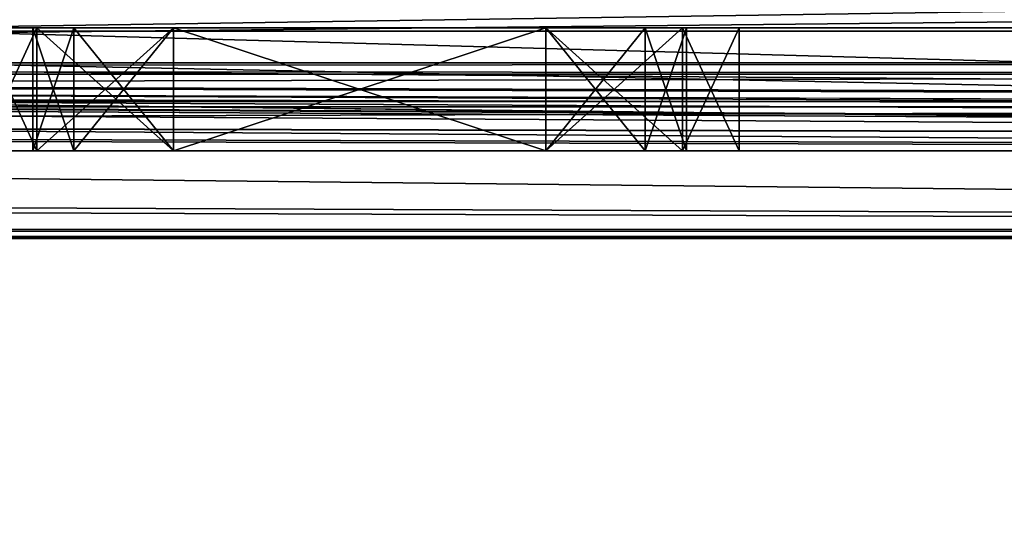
# Model space of a CAD drawing. Header units: millimetres. Extents: x -294 to 294, y -16 to 464.
# Tile 116 of 140: x 127 to 155, y 400 to 414. Entities that reach past the tile are written whole.
import ezdxf

# ---------------------------------------------------------------- set-up
doc = ezdxf.new("R2010")
doc.units = ezdxf.units.MM
doc.header["$LTSCALE"] = 65.185185
for name, color, linetype in [('1134', 7, 'CONTINUOUS'), ('1136', 7, 'CONTINUOUS'), ('1137', 7, 'CONTINUOUS'), ('1139', 7, 'CONTINUOUS'), ('1190', 7, 'CONTINUOUS'), ('1232', 7, 'CONTINUOUS'), ('1233', 7, 'CONTINUOUS'), ('1234', 7, 'CONTINUOUS'), ('1235', 7, 'CONTINUOUS'), ('1236', 7, 'CONTINUOUS'), ('1237', 7, 'CONTINUOUS'), ('1238', 7, 'CONTINUOUS'), ('1239', 7, 'CONTINUOUS'), ('1240', 7, 'CONTINUOUS'), ('1241', 7, 'CONTINUOUS'), ('1242', 7, 'CONTINUOUS'), ('1243', 7, 'CONTINUOUS'), ('1244', 7, 'CONTINUOUS'), ('1245', 7, 'CONTINUOUS'), ('1246', 7, 'CONTINUOUS'), ('1247', 7, 'CONTINUOUS'), ('1248', 7, 'CONTINUOUS'), ('1249', 7, 'CONTINUOUS'), ('1251', 7, 'CONTINUOUS'), ('1252', 7, 'CONTINUOUS'), ('1253', 7, 'CONTINUOUS'), ('1254', 7, 'CONTINUOUS'), ('1255', 7, 'CONTINUOUS'), ('1256', 7, 'CONTINUOUS'), ('1257', 7, 'CONTINUOUS'), ('1258', 7, 'CONTINUOUS'), ('1259', 7, 'CONTINUOUS'), ('1260', 7, 'CONTINUOUS'), ('1261', 7, 'CONTINUOUS'), ('1262', 7, 'CONTINUOUS'), ('1263', 7, 'CONTINUOUS'), ('1264', 7, 'CONTINUOUS'), ('758', 7, 'CONTINUOUS'), ('761', 7, 'CONTINUOUS'), ('793', 7, 'CONTINUOUS'), ('801', 7, 'CONTINUOUS'), ('819', 7, 'CONTINUOUS'), ('899', 7, 'CONTINUOUS'), ('900', 7, 'CONTINUOUS'), ('904', 7, 'CONTINUOUS'), ('943', 7, 'CONTINUOUS'), ('945', 7, 'CONTINUOUS'), ('946', 7, 'CONTINUOUS'), ('953', 7, 'CONTINUOUS'), ('956', 7, 'CONTINUOUS'), ('957', 7, 'CONTINUOUS'), ('960', 7, 'CONTINUOUS'), ('963', 7, 'CONTINUOUS'), ('964', 7, 'CONTINUOUS'), ('967', 7, 'CONTINUOUS'), ('970', 7, 'CONTINUOUS'), ('971', 7, 'CONTINUOUS'), ('974', 7, 'CONTINUOUS'), ('977', 7, 'CONTINUOUS'), ('978', 7, 'CONTINUOUS'), ('981', 7, 'CONTINUOUS'), ('984', 7, 'CONTINUOUS'), ('985', 7, 'CONTINUOUS'), ('988', 7, 'CONTINUOUS'), ('991', 7, 'CONTINUOUS'), ('992', 7, 'CONTINUOUS'), ('995', 7, 'CONTINUOUS'), ('998', 7, 'CONTINUOUS'), ('999', 7, 'CONTINUOUS')]:
    doc.layers.add(name, color=color, linetype=linetype)

msp = doc.modelspace()

# ---------------------------------------------------------------- linework, layer by layer
at = {"layer": '1134', "linetype": 'Continuous'}
for points in [[(239.458, 414, -37.298), (238.165, 414, -34.148), (119.542, 414, -37.298), (239.458, 414, -37.298)], [(119.542, 414, -37.298), (238.165, 414, -34.148), (119.887, 414, -35.568), (119.542, 414, -37.298)], [(239.458, 414, -37.298), (119.542, 414, -37.298), (131.6, 414, -39.4), (239.458, 414, -37.298)], [(120.835, 414, -151.452), (239.458, 414, -148.302), (119.542, 414, -148.302), (120.835, 414, -151.452)], [(119.542, 414, -148.302), (239.458, 414, -148.302), (227.4, 414, -146.2), (119.542, 414, -148.302)], [(126.1, 414, -55.5), (119.542, 414, -148.302), (127.711, 414, -59.389), (126.1, 414, -55.5)], [(127.711, 414, -59.389), (119.542, 414, -148.302), (131.6, 414, -61), (127.711, 414, -59.389)], [(131.6, 414, -61), (119.542, 414, -148.302), (142.2, 414, -61), (131.6, 414, -61)], [(142.2, 414, -61), (119.542, 414, -148.302), (126.1, 414, -130.1), (142.2, 414, -61)], [(119.542, 414, -148.302), (142.2, 414, -146.2), (131.6, 414, -146.2), (119.542, 414, -148.302)], [(142.2, 414, -146.2), (119.542, 414, -148.302), (216.8, 414, -146.2), (142.2, 414, -146.2)], [(126.1, 414, -140.7), (119.542, 414, -148.302), (127.711, 414, -144.589), (126.1, 414, -140.7)], [(127.711, 414, -144.589), (119.542, 414, -148.302), (131.6, 414, -146.2), (127.711, 414, -144.589)], [(216.8, 414, -146.2), (119.542, 414, -148.302), (227.4, 414, -146.2), (216.8, 414, -146.2)], [(131.6, 414, -39.4), (119.542, 414, -37.298), (127.711, 414, -41.011), (131.6, 414, -39.4)], [(127.711, 414, -41.011), (119.542, 414, -37.298), (126.1, 414, -44.9), (127.711, 414, -41.011)], [(119.887, 414, -35.568), (238.165, 414, -34.148), (120.848, 414, -34.135), (119.887, 414, -35.568)], [(239.113, 414, -150.032), (239.458, 414, -148.302), (120.835, 414, -151.452), (239.113, 414, -150.032)], [(238.152, 414, -151.465), (239.113, 414, -150.032), (120.835, 414, -151.452), (238.152, 414, -151.465)], [(122.268, 414, -152.413), (238.152, 414, -151.465), (120.835, 414, -151.452), (122.268, 414, -152.413)], [(236.732, 414, -33.187), (235.002, 414, -32.842), (120.848, 414, -34.135), (236.732, 414, -33.187)], [(120.848, 414, -34.135), (235.002, 414, -32.842), (123.998, 414, -32.842), (120.848, 414, -34.135)], [(238.165, 414, -34.148), (236.732, 414, -33.187), (120.848, 414, -34.135), (238.165, 414, -34.148)], [(123.998, 414, -152.758), (238.152, 414, -151.465), (122.268, 414, -152.413), (123.998, 414, -152.758)], [(235.002, 414, -152.758), (238.152, 414, -151.465), (123.998, 414, -152.758), (235.002, 414, -152.758)], [(127.711, 414, -126.211), (142.2, 414, -61), (126.1, 414, -130.1), (127.711, 414, -126.211)], [(227.4, 414, -61), (216.8, 414, -61), (127.711, 414, -126.211), (227.4, 414, -61)], [(216.8, 414, -61), (142.2, 414, -61), (127.711, 414, -126.211), (216.8, 414, -61)], [(131.6, 414, -124.6), (227.4, 414, -61), (127.711, 414, -126.211), (131.6, 414, -124.6)], [(142.2, 414, -39.4), (239.458, 414, -37.298), (131.6, 414, -39.4), (142.2, 414, -39.4)], [(231.289, 414, -59.389), (227.4, 414, -61), (131.6, 414, -124.6), (231.289, 414, -59.389)], [(142.2, 414, -124.6), (231.289, 414, -59.389), (131.6, 414, -124.6), (142.2, 414, -124.6)], [(216.8, 414, -39.4), (239.458, 414, -37.298), (142.2, 414, -39.4), (216.8, 414, -39.4)], [(146.089, 414, -41.011), (216.8, 414, -39.4), (142.2, 414, -39.4), (146.089, 414, -41.011)], [(216.8, 414, -61), (212.911, 414, -59.389), (142.2, 414, -61), (216.8, 414, -61)], [(142.2, 414, -61), (212.911, 414, -59.389), (146.089, 414, -59.389), (142.2, 414, -61)], [(231.289, 414, -59.389), (142.2, 414, -124.6), (216.8, 414, -124.6), (231.289, 414, -59.389)], [(146.089, 414, -144.589), (142.2, 414, -146.2), (212.911, 414, -144.589), (146.089, 414, -144.589)], [(212.911, 414, -144.589), (142.2, 414, -146.2), (216.8, 414, -146.2), (212.911, 414, -144.589)], [(142.2, 414, -124.6), (146.089, 414, -126.211), (216.8, 414, -124.6), (142.2, 414, -124.6)], [(212.911, 414, -41.011), (216.8, 414, -39.4), (146.089, 414, -41.011), (212.911, 414, -41.011)], [(147.7, 414, -44.9), (212.911, 414, -41.011), (146.089, 414, -41.011), (147.7, 414, -44.9)], [(212.911, 414, -59.389), (211.3, 414, -55.5), (146.089, 414, -59.389), (212.911, 414, -59.389)], [(146.089, 414, -59.389), (211.3, 414, -55.5), (147.7, 414, -55.5), (146.089, 414, -59.389)], [(147.7, 414, -140.7), (146.089, 414, -144.589), (211.3, 414, -140.7), (147.7, 414, -140.7)], [(211.3, 414, -140.7), (146.089, 414, -144.589), (212.911, 414, -144.589), (211.3, 414, -140.7)], [(146.089, 414, -126.211), (147.7, 414, -130.1), (212.911, 414, -126.211), (146.089, 414, -126.211)], [(216.8, 414, -124.6), (146.089, 414, -126.211), (212.911, 414, -126.211), (216.8, 414, -124.6)], [(211.3, 414, -44.9), (212.911, 414, -41.011), (147.7, 414, -44.9), (211.3, 414, -44.9)], [(211.3, 414, -55.5), (211.3, 414, -44.9), (147.7, 414, -55.5), (211.3, 414, -55.5)], [(147.7, 414, -55.5), (211.3, 414, -44.9), (147.7, 414, -44.9), (147.7, 414, -55.5)], [(147.7, 414, -130.1), (147.7, 414, -140.7), (211.3, 414, -130.1), (147.7, 414, -130.1)], [(211.3, 414, -130.1), (147.7, 414, -140.7), (211.3, 414, -140.7), (211.3, 414, -130.1)], [(212.911, 414, -126.211), (147.7, 414, -130.1), (211.3, 414, -130.1), (212.911, 414, -126.211)]]:
    msp.add_3dface(points, dxfattribs=at)
at = {"layer": '1136', "linetype": 'Continuous'}
for points in [[(128.772, 414, -42.072), (127.6, 414, -44.9), (145.028, 414, -42.072), (128.772, 414, -42.072)], [(145.028, 414, -42.072), (127.6, 414, -44.9), (146.2, 414, -44.9), (145.028, 414, -42.072)], [(146.2, 414, -44.9), (127.6, 414, -44.9), (127.6, 414, -55.5), (146.2, 414, -44.9)], [(146.2, 414, -55.5), (146.2, 414, -44.9), (127.6, 414, -55.5), (146.2, 414, -55.5)], [(128.772, 414, -58.328), (146.2, 414, -55.5), (127.6, 414, -55.5), (128.772, 414, -58.328)], [(131.6, 414, -40.9), (128.772, 414, -42.072), (142.2, 414, -40.9), (131.6, 414, -40.9)], [(142.2, 414, -40.9), (128.772, 414, -42.072), (145.028, 414, -42.072), (142.2, 414, -40.9)], [(145.028, 414, -58.328), (146.2, 414, -55.5), (128.772, 414, -58.328), (145.028, 414, -58.328)], [(131.6, 414, -59.5), (145.028, 414, -58.328), (128.772, 414, -58.328), (131.6, 414, -59.5)], [(142.2, 414, -59.5), (145.028, 414, -58.328), (131.6, 414, -59.5), (142.2, 414, -59.5)]]:
    msp.add_3dface(points, dxfattribs=at)
at = {"layer": '1137', "linetype": 'Continuous'}
for points in [[(127.6, 414, -140.7), (128.772, 414, -143.528), (146.2, 414, -140.7), (127.6, 414, -140.7)], [(127.6, 414, -130.1), (127.6, 414, -140.7), (146.2, 414, -130.1), (127.6, 414, -130.1)], [(146.2, 414, -130.1), (127.6, 414, -140.7), (146.2, 414, -140.7), (146.2, 414, -130.1)], [(128.772, 414, -127.272), (127.6, 414, -130.1), (145.028, 414, -127.272), (128.772, 414, -127.272)], [(145.028, 414, -127.272), (127.6, 414, -130.1), (146.2, 414, -130.1), (145.028, 414, -127.272)], [(128.772, 414, -143.528), (131.6, 414, -144.7), (145.028, 414, -143.528), (128.772, 414, -143.528)], [(146.2, 414, -140.7), (128.772, 414, -143.528), (145.028, 414, -143.528), (146.2, 414, -140.7)], [(131.6, 414, -126.1), (128.772, 414, -127.272), (142.2, 414, -126.1), (131.6, 414, -126.1)], [(142.2, 414, -126.1), (128.772, 414, -127.272), (145.028, 414, -127.272), (142.2, 414, -126.1)], [(145.028, 414, -143.528), (131.6, 414, -144.7), (142.2, 414, -144.7), (145.028, 414, -143.528)]]:
    msp.add_3dface(points, dxfattribs=at)
at = {"layer": '1139', "linetype": 'Continuous'}
for points in [[(123.998, 414, -32.842), (235.002, 414, -32.842), (235.002, 415.665, -28.31), (123.998, 414, -32.842)], [(123.998, 414.465, -30.332), (123.998, 414, -32.842), (235.002, 415.665, -28.31), (123.998, 414.465, -30.332)]]:
    msp.add_3dface(points, dxfattribs=at)
at = {"layer": '1190', "linetype": 'Continuous'}
for points in [[(235.002, 414, -152.758), (123.998, 414, -152.758), (123.998, 415.665, -157.29), (235.002, 414, -152.758)], [(235.002, 414, -152.758), (123.998, 415.665, -157.29), (235.002, 414.465, -155.268), (235.002, 414, -152.758)]]:
    msp.add_3dface(points, dxfattribs=at)
at = {"layer": '1232', "linetype": 'Continuous'}
for points in [[(127.711, 414, -41.011), (126.1, 414, -44.9), (127.711, 410.5, -41.011), (127.711, 414, -41.011)], [(126.1, 414, -44.9), (126.1, 410.5, -44.9), (127.711, 410.5, -41.011), (126.1, 414, -44.9)], [(131.6, 414, -39.4), (127.711, 414, -41.011), (131.6, 410.5, -39.4), (131.6, 414, -39.4)], [(131.6, 410.5, -39.4), (127.711, 414, -41.011), (127.711, 410.5, -41.011), (131.6, 410.5, -39.4)]]:
    msp.add_3dface(points, dxfattribs=at)
at = {"layer": '1233', "linetype": 'Continuous'}
for points in [[(142.2, 414, -39.4), (131.6, 414, -39.4), (142.2, 410.5, -39.4), (142.2, 414, -39.4)], [(131.6, 414, -39.4), (131.6, 410.5, -39.4), (142.2, 410.5, -39.4), (131.6, 414, -39.4)]]:
    msp.add_3dface(points, dxfattribs=at)
at = {"layer": '1234', "linetype": 'Continuous'}
for points in [[(146.089, 414, -41.011), (142.2, 414, -39.4), (146.089, 410.5, -41.011), (146.089, 414, -41.011)], [(142.2, 414, -39.4), (142.2, 410.5, -39.4), (146.089, 410.5, -41.011), (142.2, 414, -39.4)], [(147.7, 414, -44.9), (146.089, 414, -41.011), (147.7, 410.5, -44.9), (147.7, 414, -44.9)], [(147.7, 410.5, -44.9), (146.089, 414, -41.011), (146.089, 410.5, -41.011), (147.7, 410.5, -44.9)]]:
    msp.add_3dface(points, dxfattribs=at)
at = {"layer": '1235', "linetype": 'Continuous'}
for points in [[(147.7, 414, -55.5), (147.7, 414, -44.9), (147.7, 410.5, -55.5), (147.7, 414, -55.5)], [(147.7, 414, -44.9), (147.7, 410.5, -44.9), (147.7, 410.5, -55.5), (147.7, 414, -44.9)]]:
    msp.add_3dface(points, dxfattribs=at)
at = {"layer": '1236', "linetype": 'Continuous'}
for points in [[(142.2, 414, -61), (146.089, 414, -59.389), (142.2, 410.5, -61), (142.2, 414, -61)], [(142.2, 410.5, -61), (146.089, 414, -59.389), (146.089, 410.5, -59.389), (142.2, 410.5, -61)], [(146.089, 414, -59.389), (147.7, 414, -55.5), (146.089, 410.5, -59.389), (146.089, 414, -59.389)], [(147.7, 414, -55.5), (147.7, 410.5, -55.5), (146.089, 410.5, -59.389), (147.7, 414, -55.5)]]:
    msp.add_3dface(points, dxfattribs=at)
at = {"layer": '1237', "linetype": 'Continuous'}
for points in [[(131.6, 414, -61), (142.2, 414, -61), (131.6, 410.5, -61), (131.6, 414, -61)], [(142.2, 414, -61), (142.2, 410.5, -61), (131.6, 410.5, -61), (142.2, 414, -61)]]:
    msp.add_3dface(points, dxfattribs=at)
at = {"layer": '1238', "linetype": 'Continuous'}
for points in [[(126.1, 414, -55.5), (127.711, 414, -59.389), (126.1, 410.5, -55.5), (126.1, 414, -55.5)], [(126.1, 410.5, -55.5), (127.711, 414, -59.389), (127.711, 410.5, -59.389), (126.1, 410.5, -55.5)], [(127.711, 414, -59.389), (131.6, 414, -61), (127.711, 410.5, -59.389), (127.711, 414, -59.389)], [(131.6, 414, -61), (131.6, 410.5, -61), (127.711, 410.5, -59.389), (131.6, 414, -61)]]:
    msp.add_3dface(points, dxfattribs=at)
at = {"layer": '1239', "linetype": 'Continuous'}
for points in [[(126.1, 410.5, -44.9), (126.1, 410.5, -55.5), (127.6, 410.5, -44.9), (126.1, 410.5, -44.9)], [(127.711, 410.5, -41.011), (126.1, 410.5, -44.9), (128.772, 410.5, -42.072), (127.711, 410.5, -41.011)], [(128.772, 410.5, -42.072), (126.1, 410.5, -44.9), (127.6, 410.5, -44.9), (128.772, 410.5, -42.072)], [(126.1, 410.5, -55.5), (127.711, 410.5, -59.389), (127.6, 410.5, -55.5), (126.1, 410.5, -55.5)], [(127.6, 410.5, -44.9), (126.1, 410.5, -55.5), (127.6, 410.5, -55.5), (127.6, 410.5, -44.9)], [(127.6, 410.5, -55.5), (127.711, 410.5, -59.389), (128.772, 410.5, -58.328), (127.6, 410.5, -55.5)], [(131.6, 410.5, -39.4), (127.711, 410.5, -41.011), (142.2, 410.5, -39.4), (131.6, 410.5, -39.4)], [(142.2, 410.5, -39.4), (127.711, 410.5, -41.011), (131.6, 410.5, -40.9), (142.2, 410.5, -39.4)], [(131.6, 410.5, -40.9), (127.711, 410.5, -41.011), (128.772, 410.5, -42.072), (131.6, 410.5, -40.9)], [(127.711, 410.5, -59.389), (131.6, 410.5, -61), (131.6, 410.5, -59.5), (127.711, 410.5, -59.389)], [(128.772, 410.5, -58.328), (127.711, 410.5, -59.389), (131.6, 410.5, -59.5), (128.772, 410.5, -58.328)], [(142.2, 410.5, -40.9), (142.2, 410.5, -39.4), (131.6, 410.5, -40.9), (142.2, 410.5, -40.9)], [(142.2, 410.5, -61), (146.089, 410.5, -59.389), (131.6, 410.5, -61), (142.2, 410.5, -61)], [(131.6, 410.5, -61), (146.089, 410.5, -59.389), (142.2, 410.5, -59.5), (131.6, 410.5, -61)], [(131.6, 410.5, -59.5), (131.6, 410.5, -61), (142.2, 410.5, -59.5), (131.6, 410.5, -59.5)], [(146.089, 410.5, -41.011), (142.2, 410.5, -39.4), (142.2, 410.5, -40.9), (146.089, 410.5, -41.011)], [(145.028, 410.5, -42.072), (146.089, 410.5, -41.011), (142.2, 410.5, -40.9), (145.028, 410.5, -42.072)], [(142.2, 410.5, -59.5), (146.089, 410.5, -59.389), (145.028, 410.5, -58.328), (142.2, 410.5, -59.5)], [(146.2, 410.5, -44.9), (146.089, 410.5, -41.011), (145.028, 410.5, -42.072), (146.2, 410.5, -44.9)], [(146.089, 410.5, -59.389), (147.7, 410.5, -55.5), (145.028, 410.5, -58.328), (146.089, 410.5, -59.389)], [(147.7, 410.5, -55.5), (146.2, 410.5, -55.5), (145.028, 410.5, -58.328), (147.7, 410.5, -55.5)], [(147.7, 410.5, -44.9), (146.089, 410.5, -41.011), (146.2, 410.5, -44.9), (147.7, 410.5, -44.9)], [(147.7, 410.5, -55.5), (147.7, 410.5, -44.9), (146.2, 410.5, -55.5), (147.7, 410.5, -55.5)], [(146.2, 410.5, -55.5), (147.7, 410.5, -44.9), (146.2, 410.5, -44.9), (146.2, 410.5, -55.5)]]:
    msp.add_3dface(points, dxfattribs=at)
at = {"layer": '1240', "linetype": 'Continuous'}
for points in [[(146.2, 414, -44.9), (146.2, 414, -55.5), (146.2, 410.5, -44.9), (146.2, 414, -44.9)], [(146.2, 414, -55.5), (146.2, 410.5, -55.5), (146.2, 410.5, -44.9), (146.2, 414, -55.5)]]:
    msp.add_3dface(points, dxfattribs=at)
at = {"layer": '1241', "linetype": 'Continuous'}
for points in [[(142.2, 414, -40.9), (145.028, 414, -42.072), (142.2, 410.5, -40.9), (142.2, 414, -40.9)], [(145.028, 414, -42.072), (145.028, 410.5, -42.072), (142.2, 410.5, -40.9), (145.028, 414, -42.072)], [(145.028, 414, -42.072), (146.2, 414, -44.9), (145.028, 410.5, -42.072), (145.028, 414, -42.072)], [(146.2, 414, -44.9), (146.2, 410.5, -44.9), (145.028, 410.5, -42.072), (146.2, 414, -44.9)]]:
    msp.add_3dface(points, dxfattribs=at)
at = {"layer": '1242', "linetype": 'Continuous'}
for points in [[(131.6, 414, -40.9), (142.2, 414, -40.9), (131.6, 410.5, -40.9), (131.6, 414, -40.9)], [(142.2, 414, -40.9), (142.2, 410.5, -40.9), (131.6, 410.5, -40.9), (142.2, 414, -40.9)]]:
    msp.add_3dface(points, dxfattribs=at)
at = {"layer": '1243', "linetype": 'Continuous'}
for points in [[(127.6, 414, -44.9), (128.772, 414, -42.072), (127.6, 410.5, -44.9), (127.6, 414, -44.9)], [(128.772, 414, -42.072), (128.772, 410.5, -42.072), (127.6, 410.5, -44.9), (128.772, 414, -42.072)], [(128.772, 414, -42.072), (131.6, 414, -40.9), (128.772, 410.5, -42.072), (128.772, 414, -42.072)], [(131.6, 414, -40.9), (131.6, 410.5, -40.9), (128.772, 410.5, -42.072), (131.6, 414, -40.9)]]:
    msp.add_3dface(points, dxfattribs=at)
at = {"layer": '1244', "linetype": 'Continuous'}
for points in [[(127.6, 414, -55.5), (127.6, 414, -44.9), (127.6, 410.5, -55.5), (127.6, 414, -55.5)], [(127.6, 414, -44.9), (127.6, 410.5, -44.9), (127.6, 410.5, -55.5), (127.6, 414, -44.9)]]:
    msp.add_3dface(points, dxfattribs=at)
at = {"layer": '1245', "linetype": 'Continuous'}
for points in [[(128.772, 414, -58.328), (127.6, 414, -55.5), (128.772, 410.5, -58.328), (128.772, 414, -58.328)], [(127.6, 414, -55.5), (127.6, 410.5, -55.5), (128.772, 410.5, -58.328), (127.6, 414, -55.5)], [(131.6, 414, -59.5), (128.772, 414, -58.328), (131.6, 410.5, -59.5), (131.6, 414, -59.5)], [(128.772, 414, -58.328), (128.772, 410.5, -58.328), (131.6, 410.5, -59.5), (128.772, 414, -58.328)]]:
    msp.add_3dface(points, dxfattribs=at)
at = {"layer": '1246', "linetype": 'Continuous'}
for points in [[(142.2, 414, -59.5), (131.6, 414, -59.5), (142.2, 410.5, -59.5), (142.2, 414, -59.5)], [(131.6, 414, -59.5), (131.6, 410.5, -59.5), (142.2, 410.5, -59.5), (131.6, 414, -59.5)]]:
    msp.add_3dface(points, dxfattribs=at)
at = {"layer": '1247', "linetype": 'Continuous'}
for points in [[(145.028, 414, -58.328), (142.2, 414, -59.5), (145.028, 410.5, -58.328), (145.028, 414, -58.328)], [(142.2, 414, -59.5), (142.2, 410.5, -59.5), (145.028, 410.5, -58.328), (142.2, 414, -59.5)], [(146.2, 414, -55.5), (145.028, 414, -58.328), (146.2, 410.5, -55.5), (146.2, 414, -55.5)], [(146.2, 410.5, -55.5), (145.028, 414, -58.328), (145.028, 410.5, -58.328), (146.2, 410.5, -55.5)]]:
    msp.add_3dface(points, dxfattribs=at)
at = {"layer": '1248', "linetype": 'Continuous'}
for points in [[(131.6, 414, -146.2), (142.2, 414, -146.2), (131.6, 410.5, -146.2), (131.6, 414, -146.2)], [(131.6, 410.5, -146.2), (142.2, 414, -146.2), (142.2, 410.5, -146.2), (131.6, 410.5, -146.2)]]:
    msp.add_3dface(points, dxfattribs=at)
at = {"layer": '1249', "linetype": 'Continuous'}
for points in [[(126.1, 414, -140.7), (127.711, 414, -144.589), (126.1, 410.5, -140.7), (126.1, 414, -140.7)], [(126.1, 410.5, -140.7), (127.711, 414, -144.589), (127.711, 410.5, -144.589), (126.1, 410.5, -140.7)], [(127.711, 414, -144.589), (131.6, 414, -146.2), (127.711, 410.5, -144.589), (127.711, 414, -144.589)], [(131.6, 414, -146.2), (131.6, 410.5, -146.2), (127.711, 410.5, -144.589), (131.6, 414, -146.2)]]:
    msp.add_3dface(points, dxfattribs=at)
at = {"layer": '1251', "linetype": 'Continuous'}
for points in [[(127.711, 414, -126.211), (126.1, 414, -130.1), (127.711, 410.5, -126.211), (127.711, 414, -126.211)], [(126.1, 414, -130.1), (126.1, 410.5, -130.1), (127.711, 410.5, -126.211), (126.1, 414, -130.1)], [(131.6, 414, -124.6), (127.711, 414, -126.211), (131.6, 410.5, -124.6), (131.6, 414, -124.6)], [(131.6, 410.5, -124.6), (127.711, 414, -126.211), (127.711, 410.5, -126.211), (131.6, 410.5, -124.6)]]:
    msp.add_3dface(points, dxfattribs=at)
at = {"layer": '1252', "linetype": 'Continuous'}
for points in [[(142.2, 414, -124.6), (131.6, 414, -124.6), (142.2, 410.5, -124.6), (142.2, 414, -124.6)], [(131.6, 414, -124.6), (131.6, 410.5, -124.6), (142.2, 410.5, -124.6), (131.6, 414, -124.6)]]:
    msp.add_3dface(points, dxfattribs=at)
at = {"layer": '1253', "linetype": 'Continuous'}
for points in [[(146.089, 414, -126.211), (142.2, 414, -124.6), (146.089, 410.5, -126.211), (146.089, 414, -126.211)], [(142.2, 414, -124.6), (142.2, 410.5, -124.6), (146.089, 410.5, -126.211), (142.2, 414, -124.6)], [(147.7, 414, -130.1), (146.089, 414, -126.211), (147.7, 410.5, -130.1), (147.7, 414, -130.1)], [(147.7, 410.5, -130.1), (146.089, 414, -126.211), (146.089, 410.5, -126.211), (147.7, 410.5, -130.1)]]:
    msp.add_3dface(points, dxfattribs=at)
at = {"layer": '1254', "linetype": 'Continuous'}
for points in [[(147.7, 414, -140.7), (147.7, 414, -130.1), (147.7, 410.5, -140.7), (147.7, 414, -140.7)], [(147.7, 414, -130.1), (147.7, 410.5, -130.1), (147.7, 410.5, -140.7), (147.7, 414, -130.1)]]:
    msp.add_3dface(points, dxfattribs=at)
at = {"layer": '1255', "linetype": 'Continuous'}
for points in [[(142.2, 414, -146.2), (146.089, 414, -144.589), (142.2, 410.5, -146.2), (142.2, 414, -146.2)], [(142.2, 410.5, -146.2), (146.089, 414, -144.589), (146.089, 410.5, -144.589), (142.2, 410.5, -146.2)], [(146.089, 414, -144.589), (147.7, 414, -140.7), (146.089, 410.5, -144.589), (146.089, 414, -144.589)], [(147.7, 414, -140.7), (147.7, 410.5, -140.7), (146.089, 410.5, -144.589), (147.7, 414, -140.7)]]:
    msp.add_3dface(points, dxfattribs=at)
at = {"layer": '1256', "linetype": 'Continuous'}
for points in [[(126.1, 410.5, -140.7), (127.711, 410.5, -144.589), (126.1, 410.5, -130.1), (126.1, 410.5, -140.7)], [(126.1, 410.5, -130.1), (127.711, 410.5, -144.589), (127.6, 410.5, -140.7), (126.1, 410.5, -130.1)], [(127.711, 410.5, -126.211), (126.1, 410.5, -130.1), (127.6, 410.5, -130.1), (127.711, 410.5, -126.211)], [(127.6, 410.5, -130.1), (126.1, 410.5, -130.1), (127.6, 410.5, -140.7), (127.6, 410.5, -130.1)], [(127.6, 410.5, -140.7), (127.711, 410.5, -144.589), (128.772, 410.5, -143.528), (127.6, 410.5, -140.7)], [(128.772, 410.5, -127.272), (127.711, 410.5, -126.211), (127.6, 410.5, -130.1), (128.772, 410.5, -127.272)], [(127.711, 410.5, -144.589), (131.6, 410.5, -146.2), (128.772, 410.5, -143.528), (127.711, 410.5, -144.589)], [(131.6, 410.5, -124.6), (127.711, 410.5, -126.211), (131.6, 410.5, -126.1), (131.6, 410.5, -124.6)], [(131.6, 410.5, -126.1), (127.711, 410.5, -126.211), (128.772, 410.5, -127.272), (131.6, 410.5, -126.1)], [(128.772, 410.5, -143.528), (131.6, 410.5, -146.2), (131.6, 410.5, -144.7), (128.772, 410.5, -143.528)], [(131.6, 410.5, -146.2), (142.2, 410.5, -146.2), (131.6, 410.5, -144.7), (131.6, 410.5, -146.2)], [(131.6, 410.5, -144.7), (142.2, 410.5, -146.2), (142.2, 410.5, -144.7), (131.6, 410.5, -144.7)], [(142.2, 410.5, -124.6), (131.6, 410.5, -124.6), (142.2, 410.5, -126.1), (142.2, 410.5, -124.6)], [(142.2, 410.5, -126.1), (131.6, 410.5, -124.6), (131.6, 410.5, -126.1), (142.2, 410.5, -126.1)], [(142.2, 410.5, -146.2), (146.089, 410.5, -144.589), (142.2, 410.5, -144.7), (142.2, 410.5, -146.2)], [(146.089, 410.5, -126.211), (142.2, 410.5, -124.6), (145.028, 410.5, -127.272), (146.089, 410.5, -126.211)], [(142.2, 410.5, -124.6), (142.2, 410.5, -126.1), (145.028, 410.5, -127.272), (142.2, 410.5, -124.6)], [(142.2, 410.5, -144.7), (146.089, 410.5, -144.589), (145.028, 410.5, -143.528), (142.2, 410.5, -144.7)], [(146.2, 410.5, -130.1), (146.089, 410.5, -126.211), (145.028, 410.5, -127.272), (146.2, 410.5, -130.1)], [(145.028, 410.5, -143.528), (146.089, 410.5, -144.589), (146.2, 410.5, -140.7), (145.028, 410.5, -143.528)], [(147.7, 410.5, -130.1), (146.089, 410.5, -126.211), (147.7, 410.5, -140.7), (147.7, 410.5, -130.1)], [(147.7, 410.5, -140.7), (146.089, 410.5, -126.211), (146.2, 410.5, -130.1), (147.7, 410.5, -140.7)], [(146.089, 410.5, -144.589), (147.7, 410.5, -140.7), (146.2, 410.5, -140.7), (146.089, 410.5, -144.589)], [(146.2, 410.5, -140.7), (147.7, 410.5, -140.7), (146.2, 410.5, -130.1), (146.2, 410.5, -140.7)]]:
    msp.add_3dface(points, dxfattribs=at)
at = {"layer": '1257', "linetype": 'Continuous'}
for points in [[(131.6, 414, -126.1), (142.2, 414, -126.1), (131.6, 410.5, -126.1), (131.6, 414, -126.1)], [(142.2, 414, -126.1), (142.2, 410.5, -126.1), (131.6, 410.5, -126.1), (142.2, 414, -126.1)]]:
    msp.add_3dface(points, dxfattribs=at)
at = {"layer": '1258', "linetype": 'Continuous'}
for points in [[(127.6, 414, -130.1), (128.772, 414, -127.272), (127.6, 410.5, -130.1), (127.6, 414, -130.1)], [(128.772, 414, -127.272), (128.772, 410.5, -127.272), (127.6, 410.5, -130.1), (128.772, 414, -127.272)], [(128.772, 414, -127.272), (131.6, 414, -126.1), (128.772, 410.5, -127.272), (128.772, 414, -127.272)], [(131.6, 414, -126.1), (131.6, 410.5, -126.1), (128.772, 410.5, -127.272), (131.6, 414, -126.1)]]:
    msp.add_3dface(points, dxfattribs=at)
at = {"layer": '1259', "linetype": 'Continuous'}
for points in [[(127.6, 414, -140.7), (127.6, 414, -130.1), (127.6, 410.5, -140.7), (127.6, 414, -140.7)], [(127.6, 414, -130.1), (127.6, 410.5, -130.1), (127.6, 410.5, -140.7), (127.6, 414, -130.1)]]:
    msp.add_3dface(points, dxfattribs=at)
at = {"layer": '1260', "linetype": 'Continuous'}
for points in [[(128.772, 414, -143.528), (127.6, 414, -140.7), (128.772, 410.5, -143.528), (128.772, 414, -143.528)], [(127.6, 414, -140.7), (127.6, 410.5, -140.7), (128.772, 410.5, -143.528), (127.6, 414, -140.7)], [(131.6, 414, -144.7), (128.772, 414, -143.528), (131.6, 410.5, -144.7), (131.6, 414, -144.7)], [(128.772, 414, -143.528), (128.772, 410.5, -143.528), (131.6, 410.5, -144.7), (128.772, 414, -143.528)]]:
    msp.add_3dface(points, dxfattribs=at)
at = {"layer": '1261', "linetype": 'Continuous'}
for points in [[(142.2, 414, -144.7), (131.6, 414, -144.7), (142.2, 410.5, -144.7), (142.2, 414, -144.7)], [(131.6, 414, -144.7), (131.6, 410.5, -144.7), (142.2, 410.5, -144.7), (131.6, 414, -144.7)]]:
    msp.add_3dface(points, dxfattribs=at)
at = {"layer": '1262', "linetype": 'Continuous'}
for points in [[(145.028, 414, -143.528), (142.2, 414, -144.7), (145.028, 410.5, -143.528), (145.028, 414, -143.528)], [(142.2, 414, -144.7), (142.2, 410.5, -144.7), (145.028, 410.5, -143.528), (142.2, 414, -144.7)], [(146.2, 414, -140.7), (145.028, 414, -143.528), (146.2, 410.5, -140.7), (146.2, 414, -140.7)], [(145.028, 414, -143.528), (145.028, 410.5, -143.528), (146.2, 410.5, -140.7), (145.028, 414, -143.528)]]:
    msp.add_3dface(points, dxfattribs=at)
at = {"layer": '1263', "linetype": 'Continuous'}
for points in [[(146.2, 414, -130.1), (146.2, 414, -140.7), (146.2, 410.5, -130.1), (146.2, 414, -130.1)], [(146.2, 414, -140.7), (146.2, 410.5, -140.7), (146.2, 410.5, -130.1), (146.2, 414, -140.7)]]:
    msp.add_3dface(points, dxfattribs=at)
at = {"layer": '1264', "linetype": 'Continuous'}
for points in [[(142.2, 414, -126.1), (145.028, 414, -127.272), (142.2, 410.5, -126.1), (142.2, 414, -126.1)], [(142.2, 410.5, -126.1), (145.028, 414, -127.272), (145.028, 410.5, -127.272), (142.2, 410.5, -126.1)], [(145.028, 414, -127.272), (146.2, 414, -130.1), (145.028, 410.5, -127.272), (145.028, 414, -127.272)], [(146.2, 414, -130.1), (146.2, 410.5, -130.1), (145.028, 410.5, -127.272), (146.2, 414, -130.1)]]:
    msp.add_3dface(points, dxfattribs=at)
at = {"layer": '758', "linetype": 'Continuous'}
for points in [[(-266, 408, -25.743), (-245.495, 408, -30.122), (245.495, 408, -30.122), (-266, 408, -25.743)], [(266, 408, -25.743), (-266, 408, -25.743), (266, 408, -30.051), (266, 408, -25.743)], [(266, 408, -30.051), (-266, 408, -25.743), (245.495, 408, -30.122), (266, 408, -30.051)], [(-246.557, 408, -361), (246.557, 408, -361), (-246.557, 408, -34.237), (-246.557, 408, -361)], [(-246.557, 408, -34.237), (246.557, 408, -361), (-246.287, 408, -32.112), (-246.557, 408, -34.237)], [(-246.287, 408, -32.112), (246.557, 408, -361), (-245.495, 408, -30.122), (-246.287, 408, -32.112)], [(-245.495, 408, -30.122), (246.557, 408, -361), (245.495, 408, -30.122), (-245.495, 408, -30.122)]]:
    msp.add_3dface(points, dxfattribs=at)
at = {"layer": '761', "linetype": 'Continuous'}
for points in [[(261.554, 392.5, -361.541), (-246.557, 408, -361), (-261.554, 392.5, -361.541), (261.554, 392.5, -361.541)], [(246.557, 408, -361), (-246.557, 408, -361), (261.554, 392.5, -361.541), (246.557, 408, -361)]]:
    msp.add_3dface(points, dxfattribs=at)
at = {"layer": '793', "linetype": 'Continuous'}
for points in [[(0, 416.18, -5.775), (276.74, 415.446, -4.782), (0, 412.545, -19.34), (0, 416.18, -5.775)], [(0, 412.545, -19.34), (276.74, 415.446, -4.782), (239.58, 411.671, -19.371), (0, 412.545, -19.34)]]:
    msp.add_3dface(points, dxfattribs=at)
at = {"layer": '801', "linetype": 'Continuous'}
for points in [[(-261.554, 392.5, -364.041), (75, 414, -363.29), (251.806, 422.5, -362.994), (-261.554, 392.5, -364.041)], [(261.554, 392.5, -364.041), (-261.554, 392.5, -364.041), (251.806, 422.5, -362.994), (261.554, 392.5, -364.041)], [(251.806, 422.5, -362.994), (75, 414, -363.29), (78.259, 415.208, -363.248), (251.806, 422.5, -362.994)]]:
    msp.add_3dface(points, dxfattribs=at)
at = {"layer": '819', "linetype": 'Continuous'}
for points in [[(-275.149, 461, -4.351), (-276.794, 413.908, -2.706), (276.794, 413.908, -2.706), (-275.149, 461, -4.351)], [(275.149, 461, -4.351), (-275.149, 461, -4.351), (276.794, 413.908, -2.706), (275.149, 461, -4.351)]]:
    msp.add_3dface(points, dxfattribs=at)
at = {"layer": '899', "linetype": 'Continuous'}
for points in [[(266, 408.064, -24.764), (266, 408.256, -23.802), (-266, 408.064, -24.764), (266, 408.064, -24.764)], [(266, 408.256, -23.802), (-266, 408.256, -23.802), (-266, 408.064, -24.764), (266, 408.256, -23.802)], [(-266, 408, -25.743), (266, 408, -25.743), (266, 408.064, -24.764), (-266, 408, -25.743)], [(-266, 408, -25.743), (266, 408.064, -24.764), (-266, 408.064, -24.764), (-266, 408, -25.743)]]:
    msp.add_3dface(points, dxfattribs=at)
at = {"layer": '900', "linetype": 'Continuous'}
for points in [[(276.794, 413.908, -2.706), (-276.794, 413.908, -2.706), (276.645, 411.38, -12.14), (276.794, 413.908, -2.706)], [(-276.794, 413.908, -2.706), (273.908, 410.889, -13.972), (275.993, 411.12, -13.112), (-276.794, 413.908, -2.706)], [(273.908, 410.889, -13.972), (-276.794, 413.908, -2.706), (268.99, 410.885, -13.99), (273.908, 410.889, -13.972)], [(-276.794, 413.908, -2.706), (275.993, 411.12, -13.112), (276.645, 411.38, -12.14), (-276.794, 413.908, -2.706)], [(268.99, 410.885, -13.99), (-276.794, 413.908, -2.706), (267.812, 410.819, -14.234), (268.99, 410.885, -13.99)], [(-276.794, 413.908, -2.706), (266, 410.081, -16.99), (266.855, 410.643, -14.892), (-276.794, 413.908, -2.706)], [(266, 410.081, -16.99), (-276.794, 413.908, -2.706), (266, 408.256, -23.802), (266, 410.081, -16.99)], [(-276.794, 413.908, -2.706), (266.855, 410.643, -14.892), (267.812, 410.819, -14.234), (-276.794, 413.908, -2.706)], [(266, 408.256, -23.802), (-276.794, 413.908, -2.706), (-266.854, 410.642, -14.894), (266, 408.256, -23.802)], [(-266, 410.081, -16.99), (266, 408.256, -23.802), (-266.854, 410.642, -14.894), (-266, 410.081, -16.99)], [(-266, 408.256, -23.802), (266, 408.256, -23.802), (-266, 410.081, -16.99), (-266, 408.256, -23.802)]]:
    msp.add_3dface(points, dxfattribs=at)
at = {"layer": '904', "linetype": 'Continuous'}
for points in [[(-245.139, 458.5, -17.736), (0, 412.545, -19.34), (239.58, 411.671, -19.371), (-245.139, 458.5, -17.736)], [(-245.139, 458.5, -17.736), (239.58, 411.671, -19.371), (242.693, 413.16, -19.319), (-245.139, 458.5, -17.736)], [(243.626, 415.164, -19.249), (-245.139, 458.5, -17.736), (242.693, 413.16, -19.319), (243.626, 415.164, -19.249)]]:
    msp.add_3dface(points, dxfattribs=at)
at = {"layer": '943', "linetype": 'Continuous'}
for points in [[(84.887, 422.5, -361.332), (81.628, 421.292, -361.29), (246.559, 410.5, -360.913), (84.887, 422.5, -361.332)], [(251.556, 415.326, -361.081), (84.887, 422.5, -361.332), (250.033, 411.904, -360.962), (251.556, 415.326, -361.081)], [(250.033, 411.904, -360.962), (84.887, 422.5, -361.332), (246.559, 410.5, -360.913), (250.033, 411.904, -360.962)], [(81.628, 421.292, -361.29), (79.943, 418.25, -361.183), (246.559, 410.5, -360.913), (81.628, 421.292, -361.29)], [(79.943, 418.25, -361.183), (78.26, 415.209, -361.077), (246.559, 410.5, -360.913), (79.943, 418.25, -361.183)], [(78.26, 415.209, -361.077), (75, 414, -361.035), (246.559, 410.5, -360.913), (78.26, 415.209, -361.077)], [(246.559, 410.5, -360.913), (-75, 414, -361.035), (-246.559, 410.5, -360.913), (246.559, 410.5, -360.913)], [(75, 414, -361.035), (-75, 414, -361.035), (246.559, 410.5, -360.913), (75, 414, -361.035)]]:
    msp.add_3dface(points, dxfattribs=at)
at = {"layer": '945', "linetype": 'Continuous'}
for points in [[(246.559, 410.5, -360.913), (-246.559, 410.5, -360.913), (220, 410.5, -337.1), (246.559, 410.5, -360.913)], [(220, 410.5, -337.1), (-246.559, 410.5, -360.913), (-220, 410.5, -337.1), (220, 410.5, -337.1)], [(-239.563, 410.5, -25.741), (239.563, 410.5, -25.741), (-220, 410.5, -61.5), (-239.563, 410.5, -25.741)], [(-220, 410.5, -61.5), (239.563, 410.5, -25.741), (220, 410.5, -61.5), (-220, 410.5, -61.5)], [(-220, 410.5, -81.5), (220, 410.5, -81.5), (-220, 410.5, -104.1), (-220, 410.5, -81.5)], [(-220, 410.5, -104.1), (220, 410.5, -81.5), (220, 410.5, -104.1), (-220, 410.5, -104.1)], [(-220, 410.5, -124.1), (220, 410.5, -124.1), (-220, 410.5, -146.7), (-220, 410.5, -124.1)], [(-220, 410.5, -146.7), (220, 410.5, -124.1), (220, 410.5, -146.7), (-220, 410.5, -146.7)], [(-220, 410.5, -166.7), (220, 410.5, -166.7), (-220, 410.5, -189.3), (-220, 410.5, -166.7)], [(-220, 410.5, -189.3), (220, 410.5, -166.7), (220, 410.5, -189.3), (-220, 410.5, -189.3)], [(-220, 410.5, -209.3), (220, 410.5, -209.3), (-220, 410.5, -231.9), (-220, 410.5, -209.3)], [(-220, 410.5, -231.9), (220, 410.5, -209.3), (220, 410.5, -231.9), (-220, 410.5, -231.9)], [(-220, 410.5, -251.9), (220, 410.5, -251.9), (-220, 410.5, -274.5), (-220, 410.5, -251.9)], [(-220, 410.5, -274.5), (220, 410.5, -251.9), (220, 410.5, -274.5), (-220, 410.5, -274.5)], [(-220, 410.5, -294.5), (220, 410.5, -294.5), (-220, 410.5, -317.1), (-220, 410.5, -294.5)], [(-220, 410.5, -317.1), (220, 410.5, -294.5), (220, 410.5, -317.1), (-220, 410.5, -317.1)]]:
    msp.add_3dface(points, dxfattribs=at)
at = {"layer": '946', "linetype": 'Continuous'}
for points in [[(-239.563, 415.326, -20.744), (239.563, 415.326, -20.744), (239.563, 411.953, -22.217), (-239.563, 415.326, -20.744)], [(-239.563, 413.416, -21.196), (-239.563, 415.326, -20.744), (239.563, 411.953, -22.217), (-239.563, 413.416, -21.196)], [(-239.563, 411.902, -22.269), (-239.563, 413.416, -21.196), (239.563, 411.904, -22.267), (-239.563, 411.902, -22.269)], [(239.563, 411.904, -22.267), (-239.563, 413.416, -21.196), (239.563, 411.953, -22.217), (239.563, 411.904, -22.267)], [(239.563, 410.885, -23.817), (-239.563, 411.902, -22.269), (239.563, 411.904, -22.267), (239.563, 410.885, -23.817)], [(-239.563, 411.854, -22.319), (-239.563, 411.902, -22.269), (239.563, 410.885, -23.817), (-239.563, 411.854, -22.319)], [(239.563, 410.5, -25.741), (-239.563, 410.5, -25.741), (-239.563, 411.854, -22.319), (239.563, 410.5, -25.741)], [(239.563, 410.5, -25.741), (-239.563, 411.854, -22.319), (239.563, 410.885, -23.817), (239.563, 410.5, -25.741)]]:
    msp.add_3dface(points, dxfattribs=at)
at = {"layer": '953', "linetype": 'Continuous'}
for points in [[(220, 410.5, -81.5), (-220, 410.5, -81.5), (220, 411.75, -81.5), (220, 410.5, -81.5)], [(220, 411.75, -81.5), (-220, 410.5, -81.5), (-220, 411.75, -81.5), (220, 411.75, -81.5)]]:
    msp.add_3dface(points, dxfattribs=at)
at = {"layer": '956', "linetype": 'Continuous'}
for points in [[(220, 412.686, -66.461), (220, 413, -71.5), (-220, 412.686, -66.461), (220, 412.686, -66.461)], [(220, 413, -71.5), (220, 412.686, -76.539), (-220, 413, -71.5), (220, 413, -71.5)], [(-220, 412.686, -66.461), (220, 413, -71.5), (-220, 413, -71.5), (-220, 412.686, -66.461)], [(-220, 413, -71.5), (220, 412.686, -76.539), (-220, 412.686, -76.539), (-220, 413, -71.5)], [(220, 411.75, -81.5), (-220, 411.75, -81.5), (-220, 412.686, -76.539), (220, 411.75, -81.5)], [(220, 412.686, -76.539), (220, 411.75, -81.5), (-220, 412.686, -76.539), (220, 412.686, -76.539)], [(220, 411.75, -61.5), (220, 412.686, -66.461), (-220, 411.75, -61.5), (220, 411.75, -61.5)], [(-220, 411.75, -61.5), (220, 412.686, -66.461), (-220, 412.686, -66.461), (-220, 411.75, -61.5)]]:
    msp.add_3dface(points, dxfattribs=at)
at = {"layer": '957', "linetype": 'Continuous'}
for points in [[(-220, 410.5, -61.5), (220, 410.5, -61.5), (-220, 411.75, -61.5), (-220, 410.5, -61.5)], [(220, 410.5, -61.5), (220, 411.75, -61.5), (-220, 411.75, -61.5), (220, 410.5, -61.5)]]:
    msp.add_3dface(points, dxfattribs=at)
at = {"layer": '960', "linetype": 'Continuous'}
for points in [[(220, 410.5, -124.1), (-220, 410.5, -124.1), (220, 411.75, -124.1), (220, 410.5, -124.1)], [(220, 411.75, -124.1), (-220, 410.5, -124.1), (-220, 411.75, -124.1), (220, 411.75, -124.1)]]:
    msp.add_3dface(points, dxfattribs=at)
at = {"layer": '963', "linetype": 'Continuous'}
for points in [[(220, 412.686, -109.061), (220, 413, -114.1), (-220, 412.686, -109.061), (220, 412.686, -109.061)], [(220, 413, -114.1), (220, 412.686, -119.139), (-220, 413, -114.1), (220, 413, -114.1)], [(-220, 412.686, -109.061), (220, 413, -114.1), (-220, 413, -114.1), (-220, 412.686, -109.061)], [(-220, 413, -114.1), (220, 412.686, -119.139), (-220, 412.686, -119.139), (-220, 413, -114.1)], [(220, 411.75, -124.1), (-220, 411.75, -124.1), (-220, 412.686, -119.139), (220, 411.75, -124.1)], [(220, 412.686, -119.139), (220, 411.75, -124.1), (-220, 412.686, -119.139), (220, 412.686, -119.139)], [(220, 411.75, -104.1), (220, 412.686, -109.061), (-220, 411.75, -104.1), (220, 411.75, -104.1)], [(-220, 411.75, -104.1), (220, 412.686, -109.061), (-220, 412.686, -109.061), (-220, 411.75, -104.1)]]:
    msp.add_3dface(points, dxfattribs=at)
at = {"layer": '964', "linetype": 'Continuous'}
for points in [[(-220, 410.5, -104.1), (220, 410.5, -104.1), (-220, 411.75, -104.1), (-220, 410.5, -104.1)], [(220, 410.5, -104.1), (220, 411.75, -104.1), (-220, 411.75, -104.1), (220, 410.5, -104.1)]]:
    msp.add_3dface(points, dxfattribs=at)
at = {"layer": '967', "linetype": 'Continuous'}
for points in [[(220, 410.5, -166.7), (-220, 410.5, -166.7), (220, 411.75, -166.7), (220, 410.5, -166.7)], [(220, 411.75, -166.7), (-220, 410.5, -166.7), (-220, 411.75, -166.7), (220, 411.75, -166.7)]]:
    msp.add_3dface(points, dxfattribs=at)
at = {"layer": '970', "linetype": 'Continuous'}
for points in [[(220, 412.686, -151.661), (220, 413, -156.7), (-220, 412.686, -151.661), (220, 412.686, -151.661)], [(220, 413, -156.7), (220, 412.686, -161.739), (-220, 413, -156.7), (220, 413, -156.7)], [(-220, 412.686, -151.661), (220, 413, -156.7), (-220, 413, -156.7), (-220, 412.686, -151.661)], [(-220, 413, -156.7), (220, 412.686, -161.739), (-220, 412.686, -161.739), (-220, 413, -156.7)], [(220, 411.75, -166.7), (-220, 411.75, -166.7), (-220, 412.686, -161.739), (220, 411.75, -166.7)], [(220, 412.686, -161.739), (220, 411.75, -166.7), (-220, 412.686, -161.739), (220, 412.686, -161.739)], [(220, 411.75, -146.7), (220, 412.686, -151.661), (-220, 411.75, -146.7), (220, 411.75, -146.7)], [(-220, 411.75, -146.7), (220, 412.686, -151.661), (-220, 412.686, -151.661), (-220, 411.75, -146.7)]]:
    msp.add_3dface(points, dxfattribs=at)
at = {"layer": '971', "linetype": 'Continuous'}
for points in [[(-220, 410.5, -146.7), (220, 410.5, -146.7), (-220, 411.75, -146.7), (-220, 410.5, -146.7)], [(220, 410.5, -146.7), (220, 411.75, -146.7), (-220, 411.75, -146.7), (220, 410.5, -146.7)]]:
    msp.add_3dface(points, dxfattribs=at)
at = {"layer": '974', "linetype": 'Continuous'}
for points in [[(220, 410.5, -209.3), (-220, 410.5, -209.3), (220, 411.75, -209.3), (220, 410.5, -209.3)], [(220, 411.75, -209.3), (-220, 410.5, -209.3), (-220, 411.75, -209.3), (220, 411.75, -209.3)]]:
    msp.add_3dface(points, dxfattribs=at)
at = {"layer": '977', "linetype": 'Continuous'}
for points in [[(220, 412.686, -194.261), (220, 413, -199.3), (-220, 412.686, -194.261), (220, 412.686, -194.261)], [(220, 413, -199.3), (220, 412.686, -204.339), (-220, 413, -199.3), (220, 413, -199.3)], [(-220, 412.686, -194.261), (220, 413, -199.3), (-220, 413, -199.3), (-220, 412.686, -194.261)], [(-220, 413, -199.3), (220, 412.686, -204.339), (-220, 412.686, -204.339), (-220, 413, -199.3)], [(220, 411.75, -209.3), (-220, 411.75, -209.3), (-220, 412.686, -204.339), (220, 411.75, -209.3)], [(220, 412.686, -204.339), (220, 411.75, -209.3), (-220, 412.686, -204.339), (220, 412.686, -204.339)], [(220, 411.75, -189.3), (220, 412.686, -194.261), (-220, 411.75, -189.3), (220, 411.75, -189.3)], [(-220, 411.75, -189.3), (220, 412.686, -194.261), (-220, 412.686, -194.261), (-220, 411.75, -189.3)]]:
    msp.add_3dface(points, dxfattribs=at)
at = {"layer": '978', "linetype": 'Continuous'}
for points in [[(-220, 410.5, -189.3), (220, 410.5, -189.3), (-220, 411.75, -189.3), (-220, 410.5, -189.3)], [(220, 410.5, -189.3), (220, 411.75, -189.3), (-220, 411.75, -189.3), (220, 410.5, -189.3)]]:
    msp.add_3dface(points, dxfattribs=at)
at = {"layer": '981', "linetype": 'Continuous'}
for points in [[(220, 410.5, -251.9), (-220, 410.5, -251.9), (220, 411.75, -251.9), (220, 410.5, -251.9)], [(220, 411.75, -251.9), (-220, 410.5, -251.9), (-220, 411.75, -251.9), (220, 411.75, -251.9)]]:
    msp.add_3dface(points, dxfattribs=at)
at = {"layer": '984', "linetype": 'Continuous'}
for points in [[(220, 412.686, -236.861), (220, 413, -241.9), (-220, 412.686, -236.861), (220, 412.686, -236.861)], [(220, 413, -241.9), (220, 412.686, -246.939), (-220, 413, -241.9), (220, 413, -241.9)], [(-220, 412.686, -236.861), (220, 413, -241.9), (-220, 413, -241.9), (-220, 412.686, -236.861)], [(-220, 413, -241.9), (220, 412.686, -246.939), (-220, 412.686, -246.939), (-220, 413, -241.9)], [(220, 411.75, -251.9), (-220, 411.75, -251.9), (-220, 412.686, -246.939), (220, 411.75, -251.9)], [(220, 412.686, -246.939), (220, 411.75, -251.9), (-220, 412.686, -246.939), (220, 412.686, -246.939)], [(220, 411.75, -231.9), (220, 412.686, -236.861), (-220, 411.75, -231.9), (220, 411.75, -231.9)], [(-220, 411.75, -231.9), (220, 412.686, -236.861), (-220, 412.686, -236.861), (-220, 411.75, -231.9)]]:
    msp.add_3dface(points, dxfattribs=at)
at = {"layer": '985', "linetype": 'Continuous'}
for points in [[(-220, 410.5, -231.9), (220, 410.5, -231.9), (-220, 411.75, -231.9), (-220, 410.5, -231.9)], [(220, 410.5, -231.9), (220, 411.75, -231.9), (-220, 411.75, -231.9), (220, 410.5, -231.9)]]:
    msp.add_3dface(points, dxfattribs=at)
at = {"layer": '988', "linetype": 'Continuous'}
for points in [[(220, 410.5, -294.5), (-220, 410.5, -294.5), (220, 411.75, -294.5), (220, 410.5, -294.5)], [(220, 411.75, -294.5), (-220, 410.5, -294.5), (-220, 411.75, -294.5), (220, 411.75, -294.5)]]:
    msp.add_3dface(points, dxfattribs=at)
at = {"layer": '991', "linetype": 'Continuous'}
for points in [[(220, 412.686, -279.461), (220, 413, -284.5), (-220, 412.686, -279.461), (220, 412.686, -279.461)], [(220, 413, -284.5), (220, 412.686, -289.539), (-220, 413, -284.5), (220, 413, -284.5)], [(-220, 412.686, -279.461), (220, 413, -284.5), (-220, 413, -284.5), (-220, 412.686, -279.461)], [(-220, 413, -284.5), (220, 412.686, -289.539), (-220, 412.686, -289.539), (-220, 413, -284.5)], [(220, 411.75, -294.5), (-220, 411.75, -294.5), (-220, 412.686, -289.539), (220, 411.75, -294.5)], [(220, 412.686, -289.539), (220, 411.75, -294.5), (-220, 412.686, -289.539), (220, 412.686, -289.539)], [(220, 411.75, -274.5), (220, 412.686, -279.461), (-220, 411.75, -274.5), (220, 411.75, -274.5)], [(-220, 411.75, -274.5), (220, 412.686, -279.461), (-220, 412.686, -279.461), (-220, 411.75, -274.5)]]:
    msp.add_3dface(points, dxfattribs=at)
at = {"layer": '992', "linetype": 'Continuous'}
for points in [[(-220, 410.5, -274.5), (220, 410.5, -274.5), (-220, 411.75, -274.5), (-220, 410.5, -274.5)], [(220, 410.5, -274.5), (220, 411.75, -274.5), (-220, 411.75, -274.5), (220, 410.5, -274.5)]]:
    msp.add_3dface(points, dxfattribs=at)
at = {"layer": '995', "linetype": 'Continuous'}
for points in [[(220, 410.5, -337.1), (-220, 410.5, -337.1), (220, 411.75, -337.1), (220, 410.5, -337.1)], [(220, 411.75, -337.1), (-220, 410.5, -337.1), (-220, 411.75, -337.1), (220, 411.75, -337.1)]]:
    msp.add_3dface(points, dxfattribs=at)
at = {"layer": '998', "linetype": 'Continuous'}
for points in [[(220, 412.686, -322.061), (220, 413, -327.1), (-220, 412.686, -322.061), (220, 412.686, -322.061)], [(220, 413, -327.1), (220, 412.686, -332.139), (-220, 413, -327.1), (220, 413, -327.1)], [(-220, 412.686, -322.061), (220, 413, -327.1), (-220, 413, -327.1), (-220, 412.686, -322.061)], [(-220, 413, -327.1), (220, 412.686, -332.139), (-220, 412.686, -332.139), (-220, 413, -327.1)], [(220, 411.75, -337.1), (-220, 411.75, -337.1), (-220, 412.686, -332.139), (220, 411.75, -337.1)], [(220, 412.686, -332.139), (220, 411.75, -337.1), (-220, 412.686, -332.139), (220, 412.686, -332.139)], [(220, 411.75, -317.1), (220, 412.686, -322.061), (-220, 411.75, -317.1), (220, 411.75, -317.1)], [(-220, 411.75, -317.1), (220, 412.686, -322.061), (-220, 412.686, -322.061), (-220, 411.75, -317.1)]]:
    msp.add_3dface(points, dxfattribs=at)
at = {"layer": '999', "linetype": 'Continuous'}
for points in [[(-220, 410.5, -317.1), (220, 410.5, -317.1), (-220, 411.75, -317.1), (-220, 410.5, -317.1)], [(220, 410.5, -317.1), (220, 411.75, -317.1), (-220, 411.75, -317.1), (220, 410.5, -317.1)]]:
    msp.add_3dface(points, dxfattribs=at)

doc.saveas('drawing.dxf')
